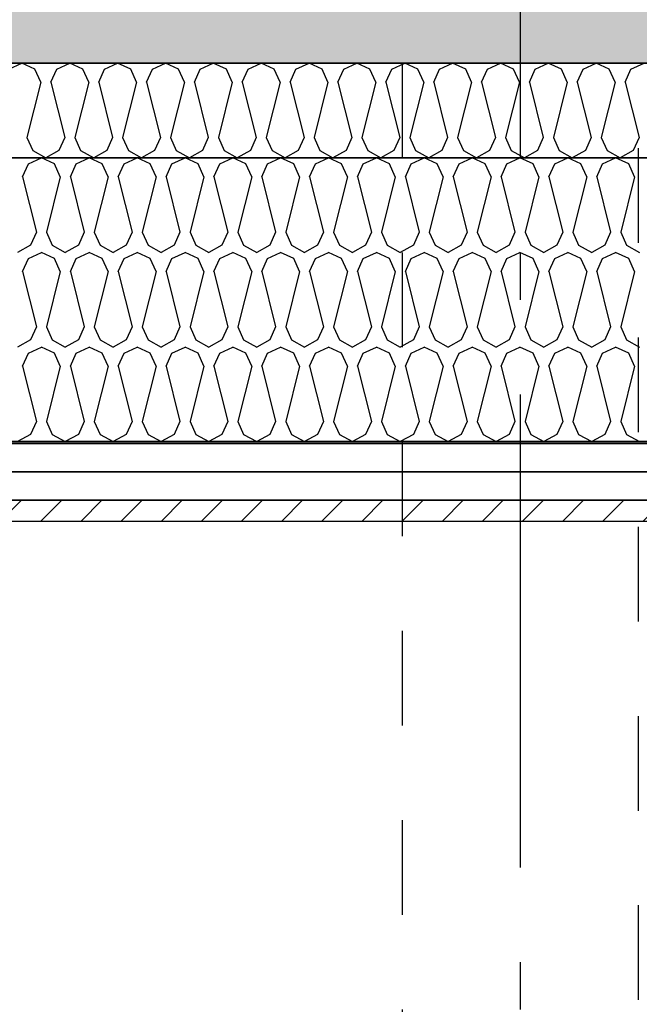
# Model space of a CAD drawing. Header units: millimetres. Extents: x -20520 to 12860, y -2780 to 10870.
# Tile 82 of 147: x -1729 to -1074, y 2025 to 3066. Entities that reach past the tile are written whole.
import ezdxf
from ezdxf.enums import TextEntityAlignment as Align

# ---------------------------------------------------------------- set-up
doc = ezdxf.new("R2010")
doc.units = ezdxf.units.MM
doc.header["$LTSCALE"] = 0.5
doc.header["$MEASUREMENT"] = 0
for name, pattern in [('Akselinje', [1500, 1000, -200, 100, -200]), ('PLINE', [0]), ('Stipling', [400, 200, -200])]:
    doc.linetypes.add(name, pattern=pattern)
for name, color, linetype in [('222- Søyler  (Skravur)(Nye konstruksjoner)', 7, 'Continuous'), ('231- Bærende yttervegger (Skravur)(Nye konstruksjoner)', 7, 'Continuous'), ('251- Frittbærende dekker (Skravur)(Nye konstruksjoner)', 7, 'Continuous'), ('82-- Modullinjer(Nye konstruksjoner)', 7, 'Continuous')]:
    doc.layers.add(name, color=color, linetype=linetype)
doc.styles.add('GENERATED_STYLE_1', font='arial.ttf')

# ---------------------------------------------------------------- blocks, each defined once
blk = doc.blocks.new('*X12')
at = {"layer": '251- Frittbærende dekker (Skravur)(Nye konstruksjoner)', "linetype": 'PLINE'}
for p, q in [((-1720, 2913.5), (-1706.2, 2920)), ((-1692.4, 2913.5), (-1706.2, 2920)), ((-1669.4, 2913.5), (-1655.6, 2920)), ((-1641.8, 2913.5), (-1655.6, 2920)), ((-1618.8, 2913.5), (-1605, 2920)), ((-1591.2, 2913.5), (-1605, 2920)), ((-1568.2, 2913.5), (-1554.4, 2920)), ((-1540.6, 2913.5), (-1554.4, 2920)), ((-1517.7, 2913.5), (-1503.8, 2920)), ((-1490, 2913.5), (-1503.8, 2920)), ((-1467.1, 2913.5), (-1453.3, 2920)), ((-1439.4, 2913.5), (-1453.3, 2920)), ((-1416.5, 2913.5), (-1402.7, 2920)), ((-1388.9, 2913.5), (-1402.7, 2920)), ((-1365.9, 2913.5), (-1352.1, 2920)), ((-1338.3, 2913.5), (-1352.1, 2920)), ((-1315.3, 2913.5), (-1301.5, 2920)), ((-1287.7, 2913.5), (-1301.5, 2920)), ((-1264.7, 2913.5), (-1250.9, 2920)), ((-1237.1, 2913.5), (-1250.9, 2920)), ((-1214.1, 2913.5), (-1200.3, 2920)), ((-1186.5, 2913.5), (-1200.3, 2920)), ((-1163.6, 2913.5), (-1149.7, 2920)), ((-1135.9, 2913.5), (-1149.7, 2920)), ((-1113, 2913.5), (-1099.2, 2920)), ((-1085.3, 2913.5), (-1099.2, 2920)), ((-1726.2, 2899.9), (-1720, 2913.5)), ((-1686.2, 2899.9), (-1692.4, 2913.5)), ((-1675.6, 2899.9), (-1669.4, 2913.5)), ((-1635.6, 2899.9), (-1641.8, 2913.5)), ((-1625, 2899.9), (-1618.8, 2913.5)), ((-1585, 2899.9), (-1591.2, 2913.5)), ((-1574.4, 2899.9), (-1568.2, 2913.5)), ((-1534.5, 2899.9), (-1540.6, 2913.5)), ((-1523.8, 2899.9), (-1517.7, 2913.5)), ((-1483.9, 2899.9), (-1490, 2913.5)), ((-1473.2, 2899.9), (-1467.1, 2913.5)), ((-1433.3, 2899.9), (-1439.4, 2913.5)), ((-1422.7, 2899.9), (-1416.5, 2913.5)), ((-1382.7, 2899.9), (-1388.9, 2913.5)), ((-1372.1, 2899.9), (-1365.9, 2913.5)), ((-1332.1, 2899.9), (-1338.3, 2913.5)), ((-1321.5, 2899.9), (-1315.3, 2913.5)), ((-1281.5, 2899.9), (-1287.7, 2913.5)), ((-1270.9, 2899.9), (-1264.7, 2913.5)), ((-1230.9, 2899.9), (-1237.1, 2913.5)), ((-1220.3, 2899.9), (-1214.1, 2913.5)), ((-1180.3, 2899.9), (-1186.5, 2913.5)), ((-1169.7, 2899.9), (-1163.6, 2913.5)), ((-1129.8, 2899.9), (-1135.9, 2913.5)), ((-1119.1, 2899.9), (-1113, 2913.5)), ((-1079.2, 2899.9), (-1085.3, 2913.5)), ((-1726.2, 2899.9), (-1711.5, 2841.3)), ((-1686.2, 2899.9), (-1700.9, 2841.3)), ((-1675.6, 2899.9), (-1660.9, 2841.3)), ((-1635.6, 2899.9), (-1650.3, 2841.3)), ((-1625, 2899.9), (-1610.3, 2841.3)), ((-1585, 2899.9), (-1599.7, 2841.3)), ((-1574.4, 2899.9), (-1559.7, 2841.3)), ((-1534.5, 2899.9), (-1549.1, 2841.3)), ((-1523.8, 2899.9), (-1509.2, 2841.3)), ((-1483.9, 2899.9), (-1498.5, 2841.3)), ((-1473.2, 2899.9), (-1458.6, 2841.3)), ((-1433.3, 2899.9), (-1447.9, 2841.3)), ((-1422.7, 2899.9), (-1408, 2841.3)), ((-1382.7, 2899.9), (-1397.4, 2841.3)), ((-1372.1, 2899.9), (-1357.4, 2841.3)), ((-1332.1, 2899.9), (-1346.8, 2841.3)), ((-1321.5, 2899.9), (-1306.8, 2841.3)), ((-1281.5, 2899.9), (-1296.2, 2841.3)), ((-1270.9, 2899.9), (-1256.2, 2841.3)), ((-1230.9, 2899.9), (-1245.6, 2841.3)), ((-1220.3, 2899.9), (-1205.6, 2841.3)), ((-1180.3, 2899.9), (-1195, 2841.3)), ((-1169.7, 2899.9), (-1155.1, 2841.3)), ((-1129.8, 2899.9), (-1144.4, 2841.3)), ((-1119.1, 2899.9), (-1104.5, 2841.3)), ((-1079.2, 2899.9), (-1093.8, 2841.3)), ((-1711.5, 2841.3), (-1717.7, 2827.7)), ((-1700.9, 2841.3), (-1694.7, 2827.7)), ((-1660.9, 2841.3), (-1667.1, 2827.7)), ((-1650.3, 2841.3), (-1644.1, 2827.7)), ((-1610.3, 2841.3), (-1616.5, 2827.7)), ((-1599.7, 2841.3), (-1593.5, 2827.7)), ((-1559.7, 2841.3), (-1565.9, 2827.7)), ((-1549.1, 2841.3), (-1543, 2827.7)), ((-1509.2, 2841.3), (-1515.3, 2827.7)), ((-1498.5, 2841.3), (-1492.4, 2827.7)), ((-1458.6, 2841.3), (-1464.7, 2827.7)), ((-1447.9, 2841.3), (-1441.8, 2827.7)), ((-1408, 2841.3), (-1414.2, 2827.7)), ((-1397.4, 2841.3), (-1391.2, 2827.7)), ((-1357.4, 2841.3), (-1363.6, 2827.7)), ((-1346.8, 2841.3), (-1340.6, 2827.7)), ((-1306.8, 2841.3), (-1313, 2827.7)), ((-1296.2, 2841.3), (-1290, 2827.7)), ((-1256.2, 2841.3), (-1262.4, 2827.7)), ((-1245.6, 2841.3), (-1239.4, 2827.7)), ((-1205.6, 2841.3), (-1211.8, 2827.7)), ((-1195, 2841.3), (-1188.8, 2827.7)), ((-1155.1, 2841.3), (-1161.2, 2827.7)), ((-1144.4, 2841.3), (-1138.3, 2827.7)), ((-1104.5, 2841.3), (-1110.6, 2827.7)), ((-1093.8, 2841.3), (-1087.7, 2827.7)), ((-1717.7, 2827.7), (-1731.5, 2820)), ((-1720, 2813.5), (-1706.2, 2820)), ((-1692.4, 2813.5), (-1706.2, 2820)), ((-1694.7, 2827.7), (-1680.9, 2820)), ((-1667.1, 2827.7), (-1680.9, 2820)), ((-1669.4, 2813.5), (-1655.6, 2820)), ((-1641.8, 2813.5), (-1655.6, 2820)), ((-1644.1, 2827.7), (-1630.3, 2820)), ((-1616.5, 2827.7), (-1630.3, 2820)), ((-1618.8, 2813.5), (-1605, 2820)), ((-1591.2, 2813.5), (-1605, 2820)), ((-1593.5, 2827.7), (-1579.7, 2820)), ((-1565.9, 2827.7), (-1579.7, 2820)), ((-1568.2, 2813.5), (-1554.4, 2820)), ((-1540.6, 2813.5), (-1554.4, 2820)), ((-1543, 2827.7), (-1529.1, 2820)), ((-1515.3, 2827.7), (-1529.1, 2820)), ((-1517.7, 2813.5), (-1503.8, 2820)), ((-1490, 2813.5), (-1503.8, 2820)), ((-1492.4, 2827.7), (-1478.6, 2820)), ((-1464.7, 2827.7), (-1478.6, 2820)), ((-1467.1, 2813.5), (-1453.3, 2820)), ((-1439.4, 2813.5), (-1453.3, 2820)), ((-1441.8, 2827.7), (-1428, 2820)), ((-1414.2, 2827.7), (-1428, 2820)), ((-1416.5, 2813.5), (-1402.7, 2820)), ((-1388.9, 2813.5), (-1402.7, 2820)), ((-1391.2, 2827.7), (-1377.4, 2820)), ((-1363.6, 2827.7), (-1377.4, 2820)), ((-1365.9, 2813.5), (-1352.1, 2820)), ((-1338.3, 2813.5), (-1352.1, 2820)), ((-1340.6, 2827.7), (-1326.8, 2820)), ((-1313, 2827.7), (-1326.8, 2820)), ((-1315.3, 2813.5), (-1301.5, 2820)), ((-1287.7, 2813.5), (-1301.5, 2820)), ((-1290, 2827.7), (-1276.2, 2820)), ((-1262.4, 2827.7), (-1276.2, 2820)), ((-1264.7, 2813.5), (-1250.9, 2820)), ((-1237.1, 2813.5), (-1250.9, 2820)), ((-1239.4, 2827.7), (-1225.6, 2820)), ((-1211.8, 2827.7), (-1225.6, 2820)), ((-1214.1, 2813.5), (-1200.3, 2820)), ((-1186.5, 2813.5), (-1200.3, 2820)), ((-1188.8, 2827.7), (-1175, 2820)), ((-1161.2, 2827.7), (-1175, 2820)), ((-1163.6, 2813.5), (-1149.7, 2820)), ((-1135.9, 2813.5), (-1149.7, 2820)), ((-1138.3, 2827.7), (-1124.4, 2820)), ((-1110.6, 2827.7), (-1124.4, 2820)), ((-1113, 2813.5), (-1099.2, 2820)), ((-1085.3, 2813.5), (-1099.2, 2820)), ((-1087.7, 2827.7), (-1073.9, 2820)), ((-1726.2, 2799.9), (-1720, 2813.5)), ((-1686.2, 2799.9), (-1692.4, 2813.5)), ((-1675.6, 2799.9), (-1669.4, 2813.5)), ((-1635.6, 2799.9), (-1641.8, 2813.5)), ((-1625, 2799.9), (-1618.8, 2813.5)), ((-1585, 2799.9), (-1591.2, 2813.5)), ((-1574.4, 2799.9), (-1568.2, 2813.5)), ((-1534.5, 2799.9), (-1540.6, 2813.5)), ((-1523.8, 2799.9), (-1517.7, 2813.5)), ((-1483.9, 2799.9), (-1490, 2813.5)), ((-1473.2, 2799.9), (-1467.1, 2813.5)), ((-1433.3, 2799.9), (-1439.4, 2813.5)), ((-1422.7, 2799.9), (-1416.5, 2813.5)), ((-1382.7, 2799.9), (-1388.9, 2813.5)), ((-1372.1, 2799.9), (-1365.9, 2813.5)), ((-1332.1, 2799.9), (-1338.3, 2813.5)), ((-1321.5, 2799.9), (-1315.3, 2813.5)), ((-1281.5, 2799.9), (-1287.7, 2813.5)), ((-1270.9, 2799.9), (-1264.7, 2813.5)), ((-1230.9, 2799.9), (-1237.1, 2813.5)), ((-1220.3, 2799.9), (-1214.1, 2813.5)), ((-1180.3, 2799.9), (-1186.5, 2813.5)), ((-1169.7, 2799.9), (-1163.6, 2813.5)), ((-1129.8, 2799.9), (-1135.9, 2813.5)), ((-1119.1, 2799.9), (-1113, 2813.5)), ((-1079.2, 2799.9), (-1085.3, 2813.5)), ((-1726.2, 2799.9), (-1711.5, 2741.3)), ((-1686.2, 2799.9), (-1700.9, 2741.3)), ((-1675.6, 2799.9), (-1660.9, 2741.3)), ((-1635.6, 2799.9), (-1650.3, 2741.3)), ((-1625, 2799.9), (-1610.3, 2741.3)), ((-1585, 2799.9), (-1599.7, 2741.3)), ((-1574.4, 2799.9), (-1559.7, 2741.3)), ((-1534.5, 2799.9), (-1549.1, 2741.3)), ((-1523.8, 2799.9), (-1509.2, 2741.3)), ((-1483.9, 2799.9), (-1498.5, 2741.3)), ((-1473.2, 2799.9), (-1458.6, 2741.3)), ((-1433.3, 2799.9), (-1447.9, 2741.3)), ((-1422.7, 2799.9), (-1408, 2741.3)), ((-1382.7, 2799.9), (-1397.4, 2741.3)), ((-1372.1, 2799.9), (-1357.4, 2741.3)), ((-1332.1, 2799.9), (-1346.8, 2741.3)), ((-1321.5, 2799.9), (-1306.8, 2741.3)), ((-1281.5, 2799.9), (-1296.2, 2741.3)), ((-1270.9, 2799.9), (-1256.2, 2741.3)), ((-1230.9, 2799.9), (-1245.6, 2741.3)), ((-1220.3, 2799.9), (-1205.6, 2741.3)), ((-1180.3, 2799.9), (-1195, 2741.3)), ((-1169.7, 2799.9), (-1155.1, 2741.3)), ((-1129.8, 2799.9), (-1144.4, 2741.3)), ((-1119.1, 2799.9), (-1104.5, 2741.3)), ((-1079.2, 2799.9), (-1093.8, 2741.3)), ((-1711.5, 2741.3), (-1717.7, 2727.7)), ((-1700.9, 2741.3), (-1694.7, 2727.7)), ((-1660.9, 2741.3), (-1667.1, 2727.7)), ((-1650.3, 2741.3), (-1644.1, 2727.7)), ((-1610.3, 2741.3), (-1616.5, 2727.7)), ((-1599.7, 2741.3), (-1593.5, 2727.7)), ((-1559.7, 2741.3), (-1565.9, 2727.7)), ((-1549.1, 2741.3), (-1543, 2727.7)), ((-1509.2, 2741.3), (-1515.3, 2727.7)), ((-1498.5, 2741.3), (-1492.4, 2727.7)), ((-1458.6, 2741.3), (-1464.7, 2727.7)), ((-1447.9, 2741.3), (-1441.8, 2727.7)), ((-1408, 2741.3), (-1414.2, 2727.7)), ((-1397.4, 2741.3), (-1391.2, 2727.7)), ((-1357.4, 2741.3), (-1363.6, 2727.7)), ((-1346.8, 2741.3), (-1340.6, 2727.7)), ((-1306.8, 2741.3), (-1313, 2727.7)), ((-1296.2, 2741.3), (-1290, 2727.7)), ((-1256.2, 2741.3), (-1262.4, 2727.7)), ((-1245.6, 2741.3), (-1239.4, 2727.7)), ((-1205.6, 2741.3), (-1211.8, 2727.7)), ((-1195, 2741.3), (-1188.8, 2727.7)), ((-1155.1, 2741.3), (-1161.2, 2727.7)), ((-1144.4, 2741.3), (-1138.3, 2727.7)), ((-1104.5, 2741.3), (-1110.6, 2727.7)), ((-1093.8, 2741.3), (-1087.7, 2727.7)), ((-1717.7, 2727.7), (-1731.5, 2720)), ((-1694.7, 2727.7), (-1680.9, 2720)), ((-1667.1, 2727.7), (-1680.9, 2720)), ((-1644.1, 2727.7), (-1630.3, 2720)), ((-1616.5, 2727.7), (-1630.3, 2720)), ((-1593.5, 2727.7), (-1579.7, 2720)), ((-1565.9, 2727.7), (-1579.7, 2720)), ((-1543, 2727.7), (-1529.1, 2720)), ((-1515.3, 2727.7), (-1529.1, 2720)), ((-1492.4, 2727.7), (-1478.6, 2720)), ((-1464.7, 2727.7), (-1478.6, 2720)), ((-1441.8, 2727.7), (-1428, 2720)), ((-1414.2, 2727.7), (-1428, 2720)), ((-1391.2, 2727.7), (-1377.4, 2720)), ((-1363.6, 2727.7), (-1377.4, 2720)), ((-1340.6, 2727.7), (-1326.8, 2720)), ((-1313, 2727.7), (-1326.8, 2720)), ((-1290, 2727.7), (-1276.2, 2720)), ((-1262.4, 2727.7), (-1276.2, 2720)), ((-1239.4, 2727.7), (-1225.6, 2720)), ((-1211.8, 2727.7), (-1225.6, 2720)), ((-1188.8, 2727.7), (-1175, 2720)), ((-1161.2, 2727.7), (-1175, 2720)), ((-1138.3, 2727.7), (-1124.4, 2720)), ((-1110.6, 2727.7), (-1124.4, 2720)), ((-1087.7, 2727.7), (-1073.9, 2720)), ((-1720, 2713.5), (-1706.2, 2720)), ((-1692.4, 2713.5), (-1706.2, 2720)), ((-1669.4, 2713.5), (-1655.6, 2720)), ((-1641.8, 2713.5), (-1655.6, 2720)), ((-1618.8, 2713.5), (-1605, 2720)), ((-1591.2, 2713.5), (-1605, 2720)), ((-1568.2, 2713.5), (-1554.4, 2720)), ((-1540.6, 2713.5), (-1554.4, 2720)), ((-1517.7, 2713.5), (-1503.8, 2720)), ((-1490, 2713.5), (-1503.8, 2720)), ((-1467.1, 2713.5), (-1453.3, 2720)), ((-1439.4, 2713.5), (-1453.3, 2720)), ((-1416.5, 2713.5), (-1402.7, 2720)), ((-1388.9, 2713.5), (-1402.7, 2720)), ((-1365.9, 2713.5), (-1352.1, 2720)), ((-1338.3, 2713.5), (-1352.1, 2720)), ((-1315.3, 2713.5), (-1301.5, 2720)), ((-1287.7, 2713.5), (-1301.5, 2720)), ((-1264.7, 2713.5), (-1250.9, 2720)), ((-1237.1, 2713.5), (-1250.9, 2720)), ((-1214.1, 2713.5), (-1200.3, 2720)), ((-1186.5, 2713.5), (-1200.3, 2720)), ((-1163.6, 2713.5), (-1149.7, 2720)), ((-1135.9, 2713.5), (-1149.7, 2720)), ((-1113, 2713.5), (-1099.2, 2720)), ((-1085.3, 2713.5), (-1099.2, 2720)), ((-1726.2, 2699.9), (-1720, 2713.5)), ((-1686.2, 2699.9), (-1692.4, 2713.5)), ((-1675.6, 2699.9), (-1669.4, 2713.5)), ((-1635.6, 2699.9), (-1641.8, 2713.5)), ((-1625, 2699.9), (-1618.8, 2713.5)), ((-1585, 2699.9), (-1591.2, 2713.5)), ((-1574.4, 2699.9), (-1568.2, 2713.5)), ((-1534.5, 2699.9), (-1540.6, 2713.5)), ((-1523.8, 2699.9), (-1517.7, 2713.5)), ((-1483.9, 2699.9), (-1490, 2713.5)), ((-1473.2, 2699.9), (-1467.1, 2713.5)), ((-1433.3, 2699.9), (-1439.4, 2713.5)), ((-1422.7, 2699.9), (-1416.5, 2713.5)), ((-1382.7, 2699.9), (-1388.9, 2713.5)), ((-1372.1, 2699.9), (-1365.9, 2713.5)), ((-1332.1, 2699.9), (-1338.3, 2713.5)), ((-1321.5, 2699.9), (-1315.3, 2713.5)), ((-1281.5, 2699.9), (-1287.7, 2713.5)), ((-1270.9, 2699.9), (-1264.7, 2713.5)), ((-1230.9, 2699.9), (-1237.1, 2713.5)), ((-1220.3, 2699.9), (-1214.1, 2713.5)), ((-1180.3, 2699.9), (-1186.5, 2713.5)), ((-1169.7, 2699.9), (-1163.6, 2713.5)), ((-1129.8, 2699.9), (-1135.9, 2713.5)), ((-1119.1, 2699.9), (-1113, 2713.5)), ((-1079.2, 2699.9), (-1085.3, 2713.5)), ((-1726.2, 2699.9), (-1711.5, 2641.3)), ((-1686.2, 2699.9), (-1700.9, 2641.3)), ((-1675.6, 2699.9), (-1660.9, 2641.3)), ((-1635.6, 2699.9), (-1650.3, 2641.3)), ((-1625, 2699.9), (-1610.3, 2641.3)), ((-1585, 2699.9), (-1599.7, 2641.3)), ((-1574.4, 2699.9), (-1559.7, 2641.3)), ((-1534.5, 2699.9), (-1549.1, 2641.3)), ((-1523.8, 2699.9), (-1509.2, 2641.3)), ((-1483.9, 2699.9), (-1498.5, 2641.3)), ((-1473.2, 2699.9), (-1458.6, 2641.3)), ((-1433.3, 2699.9), (-1447.9, 2641.3)), ((-1422.7, 2699.9), (-1408, 2641.3)), ((-1382.7, 2699.9), (-1397.4, 2641.3)), ((-1372.1, 2699.9), (-1357.4, 2641.3)), ((-1332.1, 2699.9), (-1346.8, 2641.3)), ((-1321.5, 2699.9), (-1306.8, 2641.3)), ((-1281.5, 2699.9), (-1296.2, 2641.3)), ((-1270.9, 2699.9), (-1256.2, 2641.3)), ((-1230.9, 2699.9), (-1245.6, 2641.3)), ((-1220.3, 2699.9), (-1205.6, 2641.3)), ((-1180.3, 2699.9), (-1195, 2641.3)), ((-1169.7, 2699.9), (-1155.1, 2641.3)), ((-1129.8, 2699.9), (-1144.4, 2641.3)), ((-1119.1, 2699.9), (-1104.5, 2641.3)), ((-1079.2, 2699.9), (-1093.8, 2641.3)), ((-1711.5, 2641.3), (-1717.7, 2627.7)), ((-1700.9, 2641.3), (-1694.7, 2627.7)), ((-1660.9, 2641.3), (-1667.1, 2627.7)), ((-1650.3, 2641.3), (-1644.1, 2627.7)), ((-1610.3, 2641.3), (-1616.5, 2627.7)), ((-1599.7, 2641.3), (-1593.5, 2627.7)), ((-1559.7, 2641.3), (-1565.9, 2627.7)), ((-1549.1, 2641.3), (-1543, 2627.7)), ((-1509.2, 2641.3), (-1515.3, 2627.7)), ((-1498.5, 2641.3), (-1492.4, 2627.7)), ((-1458.6, 2641.3), (-1464.7, 2627.7)), ((-1447.9, 2641.3), (-1441.8, 2627.7)), ((-1408, 2641.3), (-1414.2, 2627.7)), ((-1397.4, 2641.3), (-1391.2, 2627.7)), ((-1357.4, 2641.3), (-1363.6, 2627.7)), ((-1346.8, 2641.3), (-1340.6, 2627.7)), ((-1306.8, 2641.3), (-1313, 2627.7)), ((-1296.2, 2641.3), (-1290, 2627.7)), ((-1256.2, 2641.3), (-1262.4, 2627.7)), ((-1245.6, 2641.3), (-1239.4, 2627.7)), ((-1205.6, 2641.3), (-1211.8, 2627.7)), ((-1195, 2641.3), (-1188.8, 2627.7)), ((-1155.1, 2641.3), (-1161.2, 2627.7)), ((-1144.4, 2641.3), (-1138.3, 2627.7)), ((-1104.5, 2641.3), (-1110.6, 2627.7)), ((-1093.8, 2641.3), (-1087.7, 2627.7)), ((-1717.7, 2627.7), (-1731.5, 2620)), ((-1694.7, 2627.7), (-1680.9, 2620)), ((-1667.1, 2627.7), (-1680.9, 2620)), ((-1644.1, 2627.7), (-1630.3, 2620)), ((-1616.5, 2627.7), (-1630.3, 2620)), ((-1593.5, 2627.7), (-1579.7, 2620)), ((-1565.9, 2627.7), (-1579.7, 2620)), ((-1543, 2627.7), (-1529.1, 2620)), ((-1515.3, 2627.7), (-1529.1, 2620)), ((-1492.4, 2627.7), (-1478.6, 2620)), ((-1464.7, 2627.7), (-1478.6, 2620)), ((-1441.8, 2627.7), (-1428, 2620)), ((-1414.2, 2627.7), (-1428, 2620)), ((-1391.2, 2627.7), (-1377.4, 2620)), ((-1363.6, 2627.7), (-1377.4, 2620)), ((-1340.6, 2627.7), (-1326.8, 2620)), ((-1313, 2627.7), (-1326.8, 2620)), ((-1290, 2627.7), (-1276.2, 2620)), ((-1262.4, 2627.7), (-1276.2, 2620)), ((-1239.4, 2627.7), (-1225.6, 2620)), ((-1211.8, 2627.7), (-1225.6, 2620)), ((-1188.8, 2627.7), (-1175, 2620)), ((-1161.2, 2627.7), (-1175, 2620)), ((-1138.3, 2627.7), (-1124.4, 2620)), ((-1110.6, 2627.7), (-1124.4, 2620)), ((-1087.7, 2627.7), (-1073.9, 2620))]:
    blk.add_line(p, q, dxfattribs=at)
blk = doc.blocks.new('*X17')
at = {"layer": '251- Frittbærende dekker (Skravur)(Nye konstruksjoner)', "linetype": 'PLINE'}
for p, q in [((-1740.6, 3013.5), (-1726.8, 3020)), ((-1713, 3013.5), (-1726.8, 3020)), ((-1690, 3013.5), (-1676.2, 3020)), ((-1662.4, 3013.5), (-1676.2, 3020)), ((-1639.4, 3013.5), (-1625.6, 3020)), ((-1611.8, 3013.5), (-1625.6, 3020)), ((-1588.9, 3013.5), (-1575, 3020)), ((-1561.2, 3013.5), (-1575, 3020)), ((-1538.3, 3013.5), (-1524.5, 3020)), ((-1510.6, 3013.5), (-1524.5, 3020)), ((-1487.7, 3013.5), (-1473.9, 3020)), ((-1460.1, 3013.5), (-1473.9, 3020)), ((-1437.1, 3013.5), (-1423.3, 3020)), ((-1409.5, 3013.5), (-1423.3, 3020)), ((-1386.5, 3013.5), (-1372.7, 3020)), ((-1358.9, 3013.5), (-1372.7, 3020)), ((-1335.9, 3013.5), (-1322.1, 3020)), ((-1308.3, 3013.5), (-1322.1, 3020)), ((-1285.3, 3013.5), (-1271.5, 3020)), ((-1257.7, 3013.5), (-1271.5, 3020)), ((-1234.8, 3013.5), (-1220.9, 3020)), ((-1207.1, 3013.5), (-1220.9, 3020)), ((-1184.2, 3013.5), (-1170.4, 3020)), ((-1156.5, 3013.5), (-1170.4, 3020)), ((-1133.6, 3013.5), (-1119.8, 3020)), ((-1106, 3013.5), (-1119.8, 3020)), ((-1083, 3013.5), (-1069.2, 3020)), ((-1706.8, 2999.9), (-1713, 3013.5)), ((-1696.2, 2999.9), (-1690, 3013.5)), ((-1656.2, 2999.9), (-1662.4, 3013.5)), ((-1645.6, 2999.9), (-1639.4, 3013.5)), ((-1605.6, 2999.9), (-1611.8, 3013.5)), ((-1595, 2999.9), (-1588.9, 3013.5)), ((-1555.1, 2999.9), (-1561.2, 3013.5)), ((-1544.4, 2999.9), (-1538.3, 3013.5)), ((-1504.5, 2999.9), (-1510.6, 3013.5)), ((-1493.8, 2999.9), (-1487.7, 3013.5)), ((-1453.9, 2999.9), (-1460.1, 3013.5)), ((-1443.3, 2999.9), (-1437.1, 3013.5)), ((-1403.3, 2999.9), (-1409.5, 3013.5)), ((-1392.7, 2999.9), (-1386.5, 3013.5)), ((-1352.7, 2999.9), (-1358.9, 3013.5)), ((-1342.1, 2999.9), (-1335.9, 3013.5)), ((-1302.1, 2999.9), (-1308.3, 3013.5)), ((-1291.5, 2999.9), (-1285.3, 3013.5)), ((-1251.5, 2999.9), (-1257.7, 3013.5)), ((-1240.9, 2999.9), (-1234.8, 3013.5)), ((-1201, 2999.9), (-1207.1, 3013.5)), ((-1190.3, 2999.9), (-1184.2, 3013.5)), ((-1150.4, 2999.9), (-1156.5, 3013.5)), ((-1139.7, 2999.9), (-1133.6, 3013.5)), ((-1099.8, 2999.9), (-1106, 3013.5)), ((-1089.2, 2999.9), (-1083, 3013.5)), ((-1706.8, 2999.9), (-1721.5, 2941.3)), ((-1696.2, 2999.9), (-1681.5, 2941.3)), ((-1656.2, 2999.9), (-1670.9, 2941.3)), ((-1645.6, 2999.9), (-1630.9, 2941.3)), ((-1605.6, 2999.9), (-1620.3, 2941.3)), ((-1595, 2999.9), (-1580.4, 2941.3)), ((-1555.1, 2999.9), (-1569.7, 2941.3)), ((-1544.4, 2999.9), (-1529.8, 2941.3)), ((-1504.5, 2999.9), (-1519.1, 2941.3)), ((-1493.8, 2999.9), (-1479.2, 2941.3)), ((-1453.9, 2999.9), (-1468.6, 2941.3)), ((-1443.3, 2999.9), (-1428.6, 2941.3)), ((-1403.3, 2999.9), (-1418, 2941.3)), ((-1392.7, 2999.9), (-1378, 2941.3)), ((-1352.7, 2999.9), (-1367.4, 2941.3)), ((-1342.1, 2999.9), (-1327.4, 2941.3)), ((-1302.1, 2999.9), (-1316.8, 2941.3)), ((-1291.5, 2999.9), (-1276.8, 2941.3)), ((-1251.5, 2999.9), (-1266.2, 2941.3)), ((-1240.9, 2999.9), (-1226.3, 2941.3)), ((-1201, 2999.9), (-1215.6, 2941.3)), ((-1190.3, 2999.9), (-1175.7, 2941.3)), ((-1150.4, 2999.9), (-1165, 2941.3)), ((-1139.7, 2999.9), (-1125.1, 2941.3)), ((-1099.8, 2999.9), (-1114.5, 2941.3)), ((-1089.2, 2999.9), (-1074.5, 2941.3)), ((-1721.5, 2941.3), (-1715.3, 2927.7)), ((-1681.5, 2941.3), (-1687.7, 2927.7)), ((-1670.9, 2941.3), (-1664.7, 2927.7)), ((-1630.9, 2941.3), (-1637.1, 2927.7)), ((-1620.3, 2941.3), (-1614.1, 2927.7)), ((-1580.4, 2941.3), (-1586.5, 2927.7)), ((-1569.7, 2941.3), (-1563.6, 2927.7)), ((-1529.8, 2941.3), (-1535.9, 2927.7)), ((-1519.1, 2941.3), (-1513, 2927.7)), ((-1479.2, 2941.3), (-1485.3, 2927.7)), ((-1468.6, 2941.3), (-1462.4, 2927.7)), ((-1428.6, 2941.3), (-1434.8, 2927.7)), ((-1418, 2941.3), (-1411.8, 2927.7)), ((-1378, 2941.3), (-1384.2, 2927.7)), ((-1367.4, 2941.3), (-1361.2, 2927.7)), ((-1327.4, 2941.3), (-1333.6, 2927.7)), ((-1316.8, 2941.3), (-1310.6, 2927.7)), ((-1276.8, 2941.3), (-1283, 2927.7)), ((-1266.2, 2941.3), (-1260, 2927.7)), ((-1226.3, 2941.3), (-1232.4, 2927.7)), ((-1215.6, 2941.3), (-1209.5, 2927.7)), ((-1175.7, 2941.3), (-1181.8, 2927.7)), ((-1165, 2941.3), (-1158.9, 2927.7)), ((-1125.1, 2941.3), (-1131.2, 2927.7)), ((-1114.5, 2941.3), (-1108.3, 2927.7)), ((-1074.5, 2941.3), (-1080.7, 2927.7)), ((-1715.3, 2927.7), (-1701.5, 2920)), ((-1687.7, 2927.7), (-1701.5, 2920)), ((-1664.7, 2927.7), (-1650.9, 2920)), ((-1637.1, 2927.7), (-1650.9, 2920)), ((-1614.1, 2927.7), (-1600.3, 2920)), ((-1586.5, 2927.7), (-1600.3, 2920)), ((-1563.6, 2927.7), (-1549.7, 2920)), ((-1535.9, 2927.7), (-1549.7, 2920)), ((-1513, 2927.7), (-1499.2, 2920)), ((-1485.3, 2927.7), (-1499.2, 2920)), ((-1462.4, 2927.7), (-1448.6, 2920)), ((-1434.8, 2927.7), (-1448.6, 2920)), ((-1411.8, 2927.7), (-1398, 2920)), ((-1384.2, 2927.7), (-1398, 2920)), ((-1361.2, 2927.7), (-1347.4, 2920)), ((-1333.6, 2927.7), (-1347.4, 2920)), ((-1310.6, 2927.7), (-1296.8, 2920)), ((-1283, 2927.7), (-1296.8, 2920)), ((-1260, 2927.7), (-1246.2, 2920)), ((-1232.4, 2927.7), (-1246.2, 2920)), ((-1209.5, 2927.7), (-1195.6, 2920)), ((-1181.8, 2927.7), (-1195.6, 2920)), ((-1158.9, 2927.7), (-1145.1, 2920)), ((-1131.2, 2927.7), (-1145.1, 2920)), ((-1108.3, 2927.7), (-1094.5, 2920)), ((-1080.7, 2927.7), (-1094.5, 2920))]:
    blk.add_line(p, q, dxfattribs=at)
blk = doc.blocks.new('Standard grid marker[4]', base_point=(-1200, 10369.9))
at = {"layer": '82-- Modullinjer(Nye konstruksjoner)', "linetype": 'Akselinje'}
blk.add_line((-1200, 10169.9), (-1200, -2080.1), dxfattribs=at)
at = {"layer": '82-- Modullinjer(Nye konstruksjoner)', "style": 'GENERATED_STYLE_1'}
for tag, p in [('AC_MarkerText_1_0', (-1200, 10707.4)), ('AC_MarkerText_1_1', (-1200, -2442.6))]:
    blk.add_attdef(tag, text='', height=175, rotation=360, dxfattribs=at).set_placement(p, align=Align.TOP_CENTER)

msp = doc.modelspace()

# ---------------------------------------------------------------- hatches: boundary and pattern name
at = {"layer": '251- Frittbærende dekker (Skravur)(Nye konstruksjoner)', "linetype": 'Continuous'}
h = msp.add_hatch(dxfattribs=at)
h.set_pattern_fill('Betong_strukturell', color=256, style=0, pattern_type=2)
h.set_pattern_definition([(0, (54676.57, -1999), (0, 311.7692), [30, -150]), (0, (54766.57, -1843.1), (0, 311.7692), [30, -150]), (60, (54676.57, -1999), (-270, 155.8846), [30, -150]), (60, (54856.57, -1999), (-270, 155.8846), [30, -150]), (120, (54706.57, -1999), (270, 155.8846), [30, -150]), (120, (54886.57, -1999), (270, 155.8846), [30, -150]), (0, (54676.57, -1969), (0, 60), [0, -60, 0, -90.000004]), (45, (54706.57, -1969), (-42.42641, 42.42641), [0, -45, 0, -75.000003])])
h.paths.add_polyline_path([(-13000, 3020), (-150, 3020), (-150, 3300), (-13000, 3300)])
h = msp.add_hatch(dxfattribs=at)
h.set_pattern_fill('Prikker_tett', color=256, style=0, pattern_type=2)
h.set_pattern_definition([(0, (0, 0), (0, 43.30127), [0, -25]), (0, (12.5, 21.65), (0, 43.30127), [0, -25])])
h.paths.add_polyline_path([(-5100, 2618), (-150, 2618), (-150, 2620), (-5100, 2620)])
h = msp.add_hatch(dxfattribs=at)
h.set_pattern_fill('Skrålinjer_1', color=256, style=0, pattern_type=2)
h.set_pattern_definition([(45, (0, 0), (-21.2132, 21.2132), [])])
h.paths.add_polyline_path([(-5117, 2536), (-200, 2536), (-200, 2558), (-5117, 2558)])

# ---------------------------------------------------------------- linework, layer by layer
at = {"layer": '222- Søyler  (Skravur)(Nye konstruksjoner)', "linetype": 'PLINE', "flags": 128}
msp.add_lwpolyline([(-4100, 3020), (-4100, -450), (-126.8, -450), (-126.8, 3020)], close=True, dxfattribs=at)
at = {"layer": '222- Søyler  (Skravur)(Nye konstruksjoner)', "linetype": 'Stipling', "flags": 128}
msp.add_lwpolyline([(-1325, 3020), (-1325, -450), (-1075, -450), (-1075, 3020)], close=True, dxfattribs=at)
at = {"layer": '231- Bærende yttervegger (Skravur)(Nye konstruksjoner)', "linetype": 'PLINE', "flags": 128}
for points in [[(-150, 2618), (-5102, 2618), (-5102, 2588), (-150, 2588)], [(-150, 2588), (-5102, 2588), (-5102, 2558), (-150, 2558)]]:
    msp.add_lwpolyline(points, close=True, dxfattribs=at)
at = {"layer": '251- Frittbærende dekker (Skravur)(Nye konstruksjoner)', "linetype": 'PLINE', "flags": 128}
for points in [[(-13000, 3020), (-150, 3020), (-150, 3300), (-13000, 3300)], [(-13100, 3020), (-13100, 2920), (-150, 2920), (-150, 3020)], [(-5100, 2620), (-150, 2620), (-150, 2920), (-5100, 2920)], [(-5100, 2618), (-150, 2618), (-150, 2620), (-5100, 2620)], [(-5117, 2536), (-200, 2536), (-200, 2558), (-5117, 2558)]]:
    msp.add_lwpolyline(points, close=True, dxfattribs=at)

# ---------------------------------------------------------------- block references
at = {"layer": '251- Frittbærende dekker (Skravur)(Nye konstruksjoner)', "linetype": 'PLINE'}
for name in ['*X17', '*X12']:
    msp.add_blockref(name, (0, 0), dxfattribs=at)
at = {"layer": '82-- Modullinjer(Nye konstruksjoner)', "linetype": 'PLINE'}
msp.add_blockref('Standard grid marker[4]', (-1200, 10369.9), dxfattribs=at)

doc.saveas('drawing.dxf')
